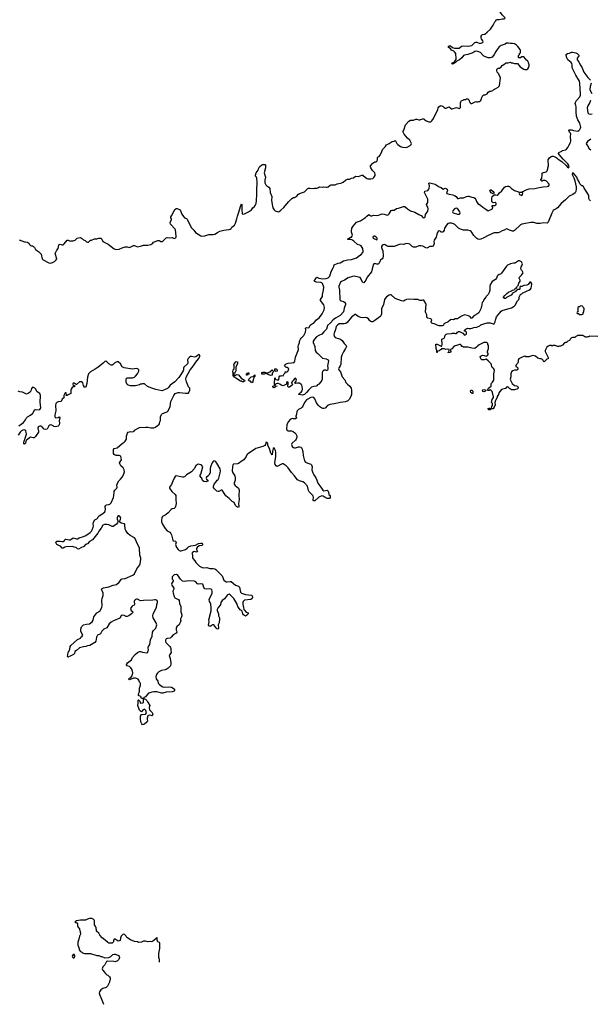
# Model space of a CAD drawing. Header units: inches. Extents: x 2347120 to 2490770, y 707513 to 877705.
# Tile 9 of 132: x 2400657 to 2411857, y 707513 to 726815. Entities that reach past the tile are written whole.
import ezdxf

# ---------------------------------------------------------------- set-up
doc = ezdxf.new("R2010")
doc.units = ezdxf.units.IN
doc.header["$MEASUREMENT"] = 0
for name, color, linetype in [('C4700', 7, 'Continuous'), ('C4701', 7, 'Continuous'), ('C4702', 7, 'Continuous'), ('C4711', 7, 'Continuous'), ('C4712', 7, 'Continuous')]:
    doc.layers.add(name, color=color, linetype=linetype)

msp = doc.modelspace()

# ---------------------------------------------------------------- linework, layer by layer
at = {"layer": 'C4700', "color": 5, "elevation": 120}
msp.add_lwpolyline([(2403399, 708339), (2403402, 708350), (2403399, 708390), (2403389, 708430), (2403389, 708509), (2403409, 708610), (2403407, 708707), (2403402, 708722), (2403370, 708738), (2403362, 708750), (2403355, 708770), (2403359, 708790), (2403355, 708815), (2403350, 708826), (2403342, 708810), (2403290, 708762), (2403250, 708738), (2403230, 708742), (2403170, 708738), (2403130, 708748), (2403090, 708748), (2403051, 708729), (2402992, 708728), (2402970, 708735), (2402910, 708742), (2402830, 708775), (2402763, 708823), (2402750, 708846), (2402726, 708870), (2402722, 708882), (2402690, 708886), (2402651, 708849), (2402634, 708810), (2402630, 708766), (2402590, 708748), (2402530, 708788), (2402513, 708787), (2402502, 708770), (2402500, 708740), (2402474, 708710), (2402450, 708709), (2402430, 708715), (2402410, 708715), (2402385, 708725), (2402333, 708773), (2402276, 708816), (2402230, 708866), (2402210, 708906), (2402166, 708950), (2402166, 708970), (2402158, 708990), (2402156, 709016), (2402147, 709033), (2402147, 709047), (2402128, 709070), (2402128, 709150), (2402110, 709178), (2402074, 709194), (2402030, 709193), (2401990, 709184), (2401950, 709165), (2401850, 709165), (2401774, 709150), (2401750, 709138), (2401742, 709130), (2401750, 709114), (2401770, 709114), (2401794, 709090), (2401792, 709050), (2401798, 709030), (2401832, 708990), (2401833, 708973), (2401842, 708950), (2401842, 708930), (2401851, 708911), (2401851, 708889), (2401830, 708846), (2401818, 708790), (2401798, 708730), (2401798, 708670), (2401822, 708610), (2401824, 708584), (2401854, 708550), (2401877, 708537), (2401890, 708522), (2401930, 708512), (2402050, 708512), (2402170, 708471), (2402211, 708471), (2402253, 708453), (2402272, 708452), (2402330, 708422), (2402406, 708430), (2402446, 708450), (2402486, 708490), (2402510, 708498), (2402530, 708498), (2402552, 708492), (2402594, 708470), (2402612, 708450), (2402618, 708430), (2402605, 708390), (2402577, 708363), (2402530, 708349), (2402506, 708354), (2402390, 708359), (2402370, 708355), (2402362, 708350), (2402330, 708286), (2402290, 708246), (2402274, 708210), (2402282, 708190), (2402297, 708177), (2402310, 708154), (2402340, 708120), (2402370, 708092), (2402390, 708082), (2402422, 708050), (2402432, 708030), (2402432, 707990), (2402422, 707970), (2402422, 707950), (2402382, 707870), (2402355, 707845), (2402290, 707822), (2402250, 707798), (2402224, 707756), (2402218, 707730), (2402231, 707690), (2402286, 707566), (2402304, 707513)], dxfattribs=at)
msp.add_lwpolyline([(2401730, 708488), (2401710, 708488), (2401692, 708470), (2401688, 708448), (2401706, 708426), (2401730, 708425), (2401742, 708450), (2401742, 708470)], close=True, dxfattribs=at)
at = {"layer": 'C4701', "color": 5}
for points, elevation in [([(2402194, 720000), (2402181, 719990), (2402139, 719961), (2402048, 719912), (2402010, 719870), (2401986, 719810), (2401976, 719684), (2401964, 719636), (2401950, 719602), (2401930, 719613), (2401910, 719641), (2401895, 719695), (2401870, 719716), (2401850, 719719), (2401830, 719716), (2401770, 719664), (2401764, 719664), (2401730, 719689), (2401710, 719689), (2401699, 719670), (2401707, 719647), (2401730, 719645), (2401740, 719640), (2401745, 719630), (2401730, 719619), (2401710, 719615), (2401690, 719604), (2401667, 719573), (2401661, 719550), (2401664, 719510), (2401659, 719490), (2401610, 719458), (2401589, 719449), (2401570, 719449), (2401575, 719465), (2401572, 719492), (2401570, 719498), (2401550, 719499), (2401524, 719450), (2401525, 719425), (2401531, 719410), (2401490, 719375), (2401471, 719329), (2401410, 719321), (2401389, 719311), (2401370, 719290), (2401363, 719250), (2401367, 719150), (2401350, 719070), (2401347, 719030), (2401370, 719011), (2401410, 719019), (2401430, 719031), (2401446, 719010), (2401435, 718950), (2401436, 718904), (2401431, 718870), (2401423, 718857), (2401410, 718846), (2401390, 718838), (2401353, 718833), (2401330, 718841), (2401315, 718855), (2401290, 718867), (2401270, 718871), (2401250, 718868), (2401228, 718852), (2401195, 718785), (2401170, 718779), (2401138, 718790), (2401090, 718839), (2401070, 718849), (2401050, 718849), (2401037, 718843), (2401023, 718830), (2401017, 718810), (2401025, 718750), (2401024, 718730), (2400970, 718643), (2400950, 718624), (2400939, 718621), (2400921, 718621), (2400870, 718633), (2400850, 718620), (2400813, 718587), (2400786, 718570), (2400770, 718513), (2400750, 718496), (2400741, 718501), (2400736, 718510), (2400736, 718530), (2400750, 718571), (2400759, 718581), (2400764, 718610), (2400787, 718670), (2400790, 718690), (2400788, 718728), (2400778, 718758), (2400768, 718768), (2400750, 718773), (2400718, 718770), (2400690, 718757), (2400664, 718730), (2400625, 718670)], 80), ([(2406927, 720000), (2406921, 719990), (2406917, 719970), (2406923, 719950), (2406953, 719910), (2406990, 719815), (2407037, 719757), (2407062, 719702), (2407089, 719669), (2407139, 719630), (2407161, 719590), (2407170, 719550), (2407173, 719470), (2407160, 719430), (2407123, 719370), (2407095, 719345), (2407050, 719325), (2406950, 719312), (2406834, 719286), (2406747, 719273), (2406700, 719250), (2406650, 719197), (2406630, 719190), (2406610, 719192), (2406570, 719212), (2406547, 719227), (2406516, 719256), (2406483, 719303), (2406450, 719381), (2406430, 719408), (2406410, 719415), (2406370, 719410), (2406310, 719377), (2406290, 719361), (2406250, 719312), (2406218, 719242), (2406202, 719218), (2406181, 719199), (2406130, 719176), (2406103, 719150), (2406095, 719130), (2406093, 719087), (2406084, 719056), (2406079, 719050), (2406078, 719030), (2406091, 719009), (2406090, 719006), (2406074, 718990), (2406030, 718990), (2406010, 718994), (2405990, 718991), (2405970, 718981), (2405930, 718930), (2405901, 718870), (2405895, 718795), (2405910, 718760), (2405930, 718753), (2405990, 718757), (2406024, 718744), (2406058, 718718), (2406076, 718696), (2406096, 718656), (2406096, 718630), (2406085, 718590), (2406072, 718570), (2405998, 718510), (2405992, 718490), (2405996, 718470), (2406006, 718450), (2406030, 718430), (2406050, 718424), (2406070, 718424), (2406130, 718443), (2406150, 718443), (2406176, 718436), (2406197, 718417), (2406213, 718350), (2406220, 718270), (2406248, 718168), (2406270, 718142), (2406310, 718119), (2406370, 718100), (2406382, 718090), (2406397, 718050), (2406393, 717990), (2406408, 717930), (2406429, 717890), (2406473, 717833), (2406491, 717791), (2406500, 717750), (2406509, 717730), (2406570, 717654), (2406610, 717592), (2406630, 717581), (2406690, 717589), (2406710, 717575), (2406718, 717550), (2406722, 717510), (2406750, 717490), (2406750, 717450), (2406735, 717430), (2406710, 717426), (2406690, 717428), (2406650, 717450), (2406616, 717476), (2406590, 717484), (2406530, 717455), (2406450, 717385), (2406430, 717384), (2406419, 717390), (2406416, 717410), (2406423, 717450), (2406417, 717477), (2406410, 717490), (2406342, 717562), (2406328, 717588), (2406308, 717668), (2406250, 717737), (2406217, 717757), (2406150, 717772), (2406110, 717798), (2406081, 717830), (2406050, 717876), (2405990, 717940), (2405930, 718033), (2405890, 718070), (2405830, 718110), (2405810, 718111), (2405795, 718105), (2405710, 718059), (2405690, 718069), (2405675, 718095), (2405665, 718130), (2405684, 718250), (2405686, 718330), (2405678, 718370), (2405650, 718419), (2405632, 718410), (2405617, 718350), (2405610, 718288), (2405603, 718303), (2405590, 718315), (2405562, 718410), (2405529, 718470), (2405525, 718510), (2405510, 718533), (2405490, 718529), (2405485, 718490), (2405472, 718468), (2405432, 718448), (2405290, 718407), (2405147, 718313), (2405125, 718295), (2405102, 718250), (2405055, 718185), (2405004, 718156), (2404970, 718125), (2404950, 718113), (2404930, 718109), (2404857, 718103), (2404840, 718090), (2404832, 718048), (2404831, 717970), (2404844, 717930), (2404878, 717870), (2404887, 717830), (2404884, 717790), (2404864, 717730), (2404866, 717710), (2404884, 717684), (2404951, 717631), (2404965, 717590), (2404959, 717490), (2404966, 717410), (2404953, 717330), (2404962, 717270), (2404950, 717255), (2404930, 717256), (2404910, 717270), (2404894, 717290), (2404870, 717350), (2404826, 717370), (2404771, 717431), (2404703, 717483), (2404630, 717589), (2404610, 717593), (2404568, 717568), (2404550, 717568), (2404530, 717574), (2404479, 717619), (2404464, 717644), (2404461, 717670), (2404472, 717708), (2404510, 717747), (2404534, 717786), (2404550, 717801), (2404566, 717830), (2404594, 717930), (2404600, 717970), (2404591, 718010), (2404530, 718120), (2404510, 718145), (2404490, 718160), (2404470, 718164), (2404451, 718150), (2404436, 718130), (2404404, 718050), (2404395, 718015), (2404398, 717930), (2404370, 717888), (2404351, 717869), (2404322, 717850), (2404318, 717830), (2404325, 717810), (2404351, 717791), (2404350, 717768), (2404310, 717755), (2404270, 717762), (2404243, 717783), (2404230, 717828), (2404195, 717870), (2404216, 717904), (2404249, 718050), (2404233, 718073), (2404210, 718089), (2404170, 718099), (2404150, 718094), (2404118, 718070), (2404081, 718010), (2404030, 717953), (2403931, 717890), (2403890, 717855), (2403870, 717849), (2403850, 717849), (2403730, 717870), (2403710, 717858), (2403690, 717829), (2403662, 717770), (2403638, 717702), (2403600, 717650), (2403599, 717630), (2403643, 717563), (2403710, 717510), (2403725, 717490), (2403720, 717410), (2403726, 717330), (2403718, 717270), (2403708, 717250), (2403690, 717235), (2403650, 717227), (2403630, 717216), (2403575, 717145), (2403530, 717118), (2403510, 717100), (2403461, 717079), (2403452, 717068), (2403445, 717050), (2403440, 717000), (2403444, 716970), (2403466, 716910), (2403510, 716839), (2403550, 716796), (2403606, 716766), (2403626, 716746), (2403638, 716718), (2403656, 716636), (2403666, 716606), (2403679, 716599), (2403713, 716593), (2403723, 716583), (2403727, 716570), (2403719, 716530), (2403720, 716510), (2403737, 716470), (2403770, 716428), (2403790, 716410), (2403810, 716404), (2403830, 716405), (2403910, 716430), (2403945, 716455), (2403970, 716479), (2404017, 716503), (2404107, 716513), (2404170, 716547), (2404210, 716553), (2404232, 716550), (2404254, 716530), (2404232, 716510), (2404181, 716499), (2404141, 716470), (2404131, 716450), (2404131, 716430), (2404145, 716390), (2404138, 716382), (2404130, 716379), (2404090, 716389), (2404070, 716386), (2404047, 716370), (2404039, 716350), (2404050, 716322), (2404048, 716272), (2404055, 716255), (2404098, 716210), (2404116, 716176), (2404190, 716105), (2404210, 716090), (2404238, 716078), (2404270, 716072), (2404330, 716074), (2404390, 716057), (2404455, 716055), (2404490, 716049), (2404510, 716035), (2404632, 715912), (2404665, 715830), (2404688, 715808), (2404710, 715798), (2404730, 715796), (2404790, 715805), (2404810, 715800), (2404893, 715733), (2404953, 715710), (2404970, 715690), (2404994, 715594), (2405013, 715573), (2405090, 715545), (2405210, 715535), (2405223, 715523), (2405228, 715490), (2405222, 715470), (2405194, 715450), (2405070, 715436), (2405054, 715426), (2405042, 715410), (2405037, 715390), (2405036, 715350), (2405053, 715290), (2405054, 715250), (2405103, 715203), (2405142, 715190), (2405139, 715170), (2405110, 715134), (2405090, 715124), (2405048, 715150), (2405035, 715170), (2405022, 715222), (2405013, 715233), (2404985, 715245), (2404950, 715290), (2404937, 715310), (2404920, 715370), (2404860, 715470), (2404790, 715543), (2404770, 715554), (2404737, 715543), (2404679, 715461), (2404633, 715427), (2404618, 715410), (2404607, 715390), (2404597, 715343), (2404556, 715290), (2404536, 715250), (2404533, 715230), (2404559, 715170), (2404558, 715130), (2404578, 715090), (2404582, 715070), (2404573, 714990), (2404556, 714950), (2404562, 714890), (2404550, 714869), (2404530, 714873), (2404470, 714953), (2404445, 714955), (2404430, 714949), (2404410, 714929), (2404390, 714924), (2404370, 714929), (2404365, 714945), (2404375, 715010), (2404372, 715052), (2404415, 715225), (2404419, 715279), (2404406, 715366), (2404398, 715390), (2404381, 715410), (2404378, 715450), (2404434, 715570), (2404437, 715610), (2404430, 715637), (2404417, 715650), (2404390, 715660), (2404330, 715653), (2404290, 715657), (2404270, 715682), (2404259, 715730), (2404249, 715749), (2404214, 715754), (2404170, 715748), (2404150, 715758), (2404113, 715793), (2404086, 715806), (2403970, 715815), (2403890, 715800), (2403850, 715810), (2403815, 715850), (2403790, 715889), (2403752, 715932), (2403738, 715938), (2403730, 715941), (2403690, 715932), (2403670, 715916), (2403653, 715890), (2403649, 715870), (2403653, 715850), (2403667, 715830), (2403673, 715810), (2403641, 715770), (2403637, 715750), (2403645, 715730), (2403686, 715670), (2403685, 715650), (2403665, 715610), (2403667, 715570), (2403688, 715510), (2403704, 715484), (2403730, 715466), (2403772, 715452), (2403786, 715430), (2403797, 715370), (2403823, 715310), (2403818, 715210), (2403842, 715150), (2403840, 715130), (2403834, 715106), (2403815, 715070), (2403813, 715050), (2403818, 715030), (2403813, 715010), (2403791, 714970), (2403787, 714950), (2403750, 714924), (2403735, 714905), (2403730, 714890), (2403730, 714850), (2403733, 714833), (2403745, 714810), (2403731, 714790), (2403670, 714754), (2403630, 714710), (2403610, 714694), (2403550, 714687), (2403530, 714678), (2403518, 714650), (2403517, 714630), (2403524, 714604), (2403602, 714530), (2403618, 714510), (2403625, 714490), (2403623, 714450), (2403633, 714410), (2403594, 714350), (2403610, 714290), (2403624, 714210), (2403625, 714185), (2403615, 714150), (2403570, 714106), (2403530, 714078), (2403510, 714070), (2403443, 714057), (2403390, 714030), (2403359, 714001), (2403343, 713977), (2403328, 713930), (2403336, 713896), (2403369, 713850), (2403377, 713810), (2403393, 713790), (2403437, 713757), (2403470, 713737), (2403493, 713733), (2403578, 713738), (2403638, 713730), (2403690, 713699), (2403696, 713690), (2403697, 713663), (2403691, 713649), (2403650, 713639), (2403530, 713635), (2403470, 713614), (2403450, 713612), (2403350, 713638), (2403290, 713638), (2403248, 713632), (2403210, 713622), (2403186, 713610), (2403130, 713541), (2403094, 713530), (2403094, 713510), (2403102, 713502), (2403130, 713498), (2403151, 713470), (2403163, 713443), (2403191, 713410), (2403202, 713390), (2403211, 713370), (2403198, 713330), (2403204, 713284), (2403255, 713235), (2403272, 713190), (2403251, 713169), (2403235, 713175), (2403201, 713179), (2403184, 713176), (2403172, 713168), (2403157, 713123), (2403157, 713097), (2403165, 713070), (2403162, 713050), (2403110, 713008), (2403090, 712998), (2403070, 712995), (2403055, 713010), (2403033, 713050), (2403027, 713113), (2403030, 713162), (2403050, 713194), (2403130, 713202), (2403135, 713205), (2403148, 713230), (2403133, 713273), (2403110, 713298), (2403065, 713275), (2403050, 713246), (2403030, 713258), (2403010, 713278), (2402975, 713370), (2402985, 713415), (2402984, 713476), (2402990, 713482), (2403016, 713456), (2403024, 713424), (2403030, 713414), (2403076, 713424), (2403088, 713432), (2403086, 713506), (2403048, 713508), (2403038, 713550), (2403000, 713560), (2402989, 713569), (2402989, 713589), (2403006, 713654), (2403010, 713711), (2403028, 713770), (2403026, 713806), (2403008, 713830), (2402994, 713870), (2402984, 713884), (2402970, 713894), (2402930, 713907), (2402890, 713904), (2402810, 713874), (2402798, 713878), (2402794, 713890), (2402814, 713910), (2402839, 713921), (2402866, 713950), (2402877, 714010), (2402862, 714070), (2402840, 714110), (2402810, 714135), (2402770, 714150), (2402753, 714170), (2402759, 714190), (2402773, 714210), (2402850, 714267), (2402875, 714310), (2402923, 714370), (2402973, 714410), (2403010, 714429), (2403030, 714430), (2403070, 714418), (2403150, 714406), (2403170, 714418), (2403176, 714430), (2403186, 714454), (2403180, 714510), (2403186, 714530), (2403212, 714568), (2403225, 714655), (2403260, 714730), (2403265, 714810), (2403281, 714839), (2403330, 714884), (2403351, 714950), (2403339, 714990), (2403279, 715090), (2403271, 715130), (2403280, 715170), (2403340, 715290), (2403347, 715350), (2403362, 715390), (2403363, 715410), (2403354, 715430), (2403330, 715443), (2403310, 715445), (2403270, 715436), (2403090, 715432), (2403030, 715425), (2402970, 715453), (2402950, 715453), (2402930, 715447), (2402913, 715430), (2402902, 715410), (2402911, 715349), (2402903, 715337), (2402870, 715322), (2402856, 715310), (2402835, 715270), (2402837, 715250), (2402842, 715242), (2402876, 715210), (2402871, 715190), (2402850, 715165), (2402801, 715130), (2402770, 715117), (2402750, 715115), (2402710, 715137), (2402670, 715140), (2402650, 715129), (2402620, 715080), (2402499, 715030), (2402456, 715004), (2402415, 714970), (2402366, 714894), (2402310, 714868), (2402270, 714830), (2402241, 714779), (2402230, 714770), (2402188, 714750), (2402168, 714710), (2402152, 714630), (2402130, 714604), (2402036, 714550), (2401990, 714542), (2401958, 714530), (2401910, 714522), (2401830, 714501), (2401770, 714447), (2401741, 714430), (2401731, 714390), (2401711, 714370), (2401650, 714336), (2401615, 714325), (2401610, 714318), (2401600, 714320), (2401598, 714330), (2401609, 714411), (2401639, 714470), (2401649, 714530), (2401659, 714550), (2401790, 714663), (2401849, 714690), (2401859, 714710), (2401882, 714730), (2401895, 714750), (2401870, 714795), (2401858, 714830), (2401857, 714870), (2401874, 714910), (2401910, 714950), (2401972, 714968), (2402030, 714975), (2402079, 715010), (2402097, 715043), (2402115, 715110), (2402130, 715135), (2402170, 715188), (2402230, 715223), (2402267, 715293), (2402276, 715330), (2402270, 715431), (2402278, 715470), (2402298, 715530), (2402299, 715550), (2402295, 715575), (2402266, 715650), (2402276, 715664), (2402303, 715677), (2402410, 715694), (2402490, 715730), (2402556, 715744), (2402610, 715790), (2402653, 715847), (2402670, 715856), (2402730, 715859), (2402877, 715923), (2402912, 715950), (2402960, 716050), (2403016, 716130), (2403025, 716150), (2403037, 716237), (2403036, 716256), (2403017, 716317), (2403010, 716453), (2402998, 716490), (2402957, 716557), (2402933, 716630), (2402910, 716657), (2402823, 716703), (2402782, 716742), (2402741, 716801), (2402727, 716830), (2402724, 716910), (2402715, 716935), (2402650, 716943), (2402619, 716970), (2402638, 717022), (2402640, 717050), (2402630, 717072), (2402610, 717090), (2402590, 717087), (2402576, 717070), (2402570, 717054), (2402570, 717025), (2402583, 716990), (2402585, 716970), (2402577, 716950), (2402555, 716925), (2402490, 716882), (2402470, 716883), (2402410, 716911), (2402370, 716921), (2402321, 716919), (2402291, 716909), (2402258, 716850), (2402212, 716790), (2402190, 716748), (2402084, 716616), (2402030, 716584), (2401990, 716541), (2401950, 716526), (2401914, 716486), (2401857, 716463), (2401810, 716437), (2401790, 716444), (2401767, 716467), (2401730, 716472), (2401686, 716486), (2401570, 716482), (2401544, 716476), (2401510, 716455), (2401490, 716455), (2401457, 716497), (2401410, 716515), (2401390, 716529), (2401375, 716550), (2401369, 716570), (2401390, 716594), (2401454, 716590), (2401490, 716583), (2401510, 716586), (2401536, 716604), (2401550, 716630), (2401566, 716634), (2401630, 716620), (2401650, 716620), (2401683, 716637), (2401710, 716661), (2401750, 716642), (2401770, 716638), (2401790, 716640), (2401823, 716657), (2401910, 716681), (2401958, 716702), (2402038, 716762), (2402064, 716790), (2402083, 716817), (2402103, 716870), (2402107, 716890), (2402102, 716930), (2402106, 716966), (2402130, 717013), (2402170, 717031), (2402190, 717048), (2402201, 717070), (2402217, 717090), (2402288, 717132), (2402326, 717170), (2402337, 717190), (2402342, 717210), (2402337, 717270), (2402346, 717294), (2402358, 717302), (2402410, 717309), (2402424, 717316), (2402453, 717347), (2402501, 717450), (2402508, 717488), (2402510, 717550), (2402515, 717570), (2402527, 717593), (2402562, 717630), (2402570, 717650), (2402565, 717690), (2402575, 717730), (2402603, 717777), (2402638, 717810), (2402670, 717850), (2402693, 717890), (2402708, 717930), (2402712, 717952), (2402710, 717994), (2402687, 718030), (2402643, 718070), (2402621, 718110), (2402619, 718130), (2402653, 718190), (2402650, 718226), (2402641, 718250), (2402630, 718264), (2402610, 718275), (2402550, 718273), (2402530, 718277), (2402510, 718293), (2402501, 718310), (2402496, 718390), (2402514, 718406), (2402570, 718425), (2402670, 718510), (2402707, 718530), (2402731, 718550), (2402751, 718589), (2402752, 718648), (2402758, 718670), (2402772, 718708), (2402790, 718730), (2402830, 718742), (2402850, 718738), (2402890, 718741), (2402902, 718750), (2402913, 718767), (2403010, 718819), (2403134, 718826), (2403170, 718824), (2403230, 718812), (2403290, 718815), (2403326, 718830), (2403361, 718859), (2403390, 718876), (2403399, 718890), (2403407, 718933), (2403420, 718960), (2403423, 719030), (2403442, 719078), (2403462, 719098), (2403549, 719131), (2403575, 719150), (2403609, 719230), (2403623, 719330), (2403681, 719450), (2403710, 719486), (2403770, 719505), (2403792, 719508), (2403910, 719491), (2403970, 719494), (2403998, 719550), (2403998, 719590), (2403970, 719618), (2403933, 719713), (2403921, 719770), (2403925, 719810), (2404006, 719954), (2404042, 720000)], 80), ([(2403879, 720000), (2403873, 719990), (2403870, 719950), (2403863, 719930), (2403823, 719857), (2403781, 719799), (2403705, 719715), (2403612, 719650), (2403577, 719603), (2403556, 719584), (2403470, 719544), (2403450, 719541), (2403330, 719564), (2403250, 719590), (2403167, 719627), (2403110, 719674), (2403070, 719675), (2403050, 719669), (2403032, 719668), (2403010, 719658), (2402930, 719639), (2402830, 719639), (2402786, 719650), (2402770, 719666), (2402748, 719710), (2402748, 719772), (2402770, 719792), (2402870, 719792), (2402908, 719810), (2402930, 719826), (2402969, 719870), (2402996, 719924), (2402994, 719950), (2402985, 719965), (2402972, 719972), (2402950, 719977), (2402870, 719961), (2402710, 719989), (2402692, 720000)], 80), ([(2404902, 720000), (2404902, 719930), (2404890, 719906), (2404873, 719887), (2404858, 719882), (2404854, 719870), (2404858, 719858), (2404873, 719853), (2404878, 719838), (2404890, 719834), (2404908, 719852), (2404923, 719857), (2404951, 719851), (2405005, 719785), (2405071, 719751), (2405074, 719730), (2405070, 719726), (2405050, 719718), (2405030, 719718), (2405010, 719728), (2404990, 719729), (2404898, 719790), (2404884, 719804), (2404869, 719810), (2404867, 719827), (2404848, 719830), (2404848, 719890), (2404838, 719910), (2404849, 719951), (2404868, 719970), (2404868, 720000)], 60), ([(2406703, 720000), (2406707, 719973), (2406703, 719957), (2406691, 719929), (2406664, 719944), (2406630, 719946), (2406602, 719918), (2406595, 719890), (2406592, 719770), (2406588, 719750), (2406570, 719717), (2406530, 719668), (2406505, 719655), (2406490, 719638), (2406474, 719630), (2406430, 719625), (2406386, 719610), (2406325, 719555), (2406290, 719505), (2406250, 719470), (2406210, 719455), (2406138, 719470), (2406142, 719490), (2406184, 719516), (2406200, 719540), (2406208, 719570), (2406203, 719623), (2406195, 719650), (2406184, 719664), (2406150, 719687), (2406110, 719687), (2406070, 719682), (2406058, 719690), (2406082, 719730), (2406088, 719750), (2406086, 719770), (2406070, 719786), (2406042, 719770), (2406030, 719746), (2406010, 719726), (2406002, 719710), (2405994, 719690), (2406012, 719672), (2406005, 719650), (2405981, 719630), (2405950, 719614), (2405929, 719609), (2405918, 719630), (2405918, 719650), (2405926, 719670), (2405926, 719710), (2405910, 719718), (2405894, 719710), (2405892, 719668), (2405830, 719638), (2405789, 719649), (2405766, 719670), (2405730, 719682), (2405710, 719682), (2405685, 719675), (2405674, 719650), (2405678, 719638), (2405710, 719634), (2405714, 719630), (2405674, 719626), (2405672, 719610), (2405650, 719598), (2405628, 719610), (2405629, 719631), (2405658, 719642), (2405666, 719650), (2405658, 719670), (2405658, 719690), (2405668, 719792), (2405672, 719790), (2405674, 719770), (2405684, 719764), (2405710, 719752), (2405742, 719758), (2405748, 719812), (2405766, 719834), (2405790, 719834), (2405810, 719842), (2405830, 719834), (2405848, 719872), (2405866, 719890), (2405868, 719912), (2405910, 719914), (2405930, 719934), (2405942, 719970), (2405910, 719994), (2405894, 720000)], 60), ([(2410000, 719360), (2409995, 719350), (2409982, 719310), (2409990, 719266), (2409970, 719218), (2409950, 719188), (2409910, 719186), (2409894, 719170), (2409870, 719164), (2409858, 719170), (2409855, 719190), (2409870, 719201), (2409882, 719202), (2409910, 719194), (2409918, 719202), (2409922, 719230), (2409935, 719250), (2409938, 719290), (2409918, 719310), (2409929, 719370), (2409954, 719406), (2409955, 719425), (2409939, 719510), (2409930, 719528), (2409910, 719548), (2409890, 719558), (2409870, 719548), (2409848, 719548), (2409847, 719567), (2409862, 719590), (2409908, 719630), (2409909, 719670), (2409915, 719690), (2409935, 719710), (2409962, 719750), (2409964, 719870), (2409977, 719937), (2409964, 719970), (2409933, 720000)], 80), ([(2400644, 718856), (2400730, 718916), (2400774, 718970), (2400794, 719007), (2400812, 719030), (2400870, 719064), (2400910, 719095), (2400924, 719110), (2400950, 719165), (2400970, 719172), (2401030, 719164), (2401050, 719173), (2401064, 719190), (2401070, 719210), (2401061, 719310), (2401069, 719449), (2401062, 719470), (2401050, 719486), (2401003, 719523), (2400970, 719577), (2400957, 719590), (2400930, 719607), (2400911, 719609), (2400890, 719582), (2400882, 719550), (2400864, 719516), (2400830, 719492), (2400790, 719476), (2400710, 719511), (2400660, 719520), (2400630, 719532)], 80)]:
    msp.add_lwpolyline(points, dxfattribs=dict(at, elevation=elevation))
for points, elevation in [([(2405690, 719918), (2405666, 719930), (2405666, 719970), (2405670, 719974), (2405690, 719974), (2405710, 719954), (2405710, 719926)], 60), ([(2405110, 719846), (2405106, 719850), (2405106, 719870), (2405122, 719878), (2405130, 719894), (2405150, 719894), (2405154, 719890), (2405152, 719868), (2405138, 719862), (2405130, 719848)], 60), ([(2405210, 719706), (2405190, 719728), (2405166, 719730), (2405148, 719750), (2405158, 719770), (2405204, 719816), (2405239, 719821), (2405270, 719851), (2405274, 719830), (2405270, 719818), (2405264, 719816), (2405256, 719804), (2405245, 719775), (2405234, 719730), (2405234, 719710), (2405230, 719706)], 60), ([(2405590, 719842), (2405569, 719849), (2405546, 719850), (2405506, 719870), (2405502, 719882), (2405490, 719886), (2405482, 719878), (2405453, 719867), (2405410, 719867), (2405407, 719890), (2405410, 719901), (2405430, 719906), (2405470, 719905), (2405492, 719892), (2405530, 719891), (2405568, 719912), (2405611, 719951), (2405633, 719933), (2405642, 719910), (2405612, 719888), (2405610, 719846)], 60), ([(2409530, 719486), (2409522, 719502), (2409510, 719509), (2409504, 719530), (2409510, 719552), (2409530, 719554), (2409550, 719534), (2409550, 719486)], 80), ([(2409770, 719518), (2409750, 719528), (2409738, 719550), (2409750, 719562), (2409770, 719565), (2409814, 719550), (2409790, 719526)], 80)]:
    msp.add_lwpolyline(points, close=True, dxfattribs=dict(at, elevation=elevation))
at = {"layer": 'C4702', "color": 5}
for points, elevation in [([(2410000, 726189), (2409973, 726130), (2409957, 726110), (2409930, 726083), (2409890, 726067), (2409850, 726069), (2409770, 726099), (2409752, 726112), (2409705, 726170), (2409652, 726192), (2409610, 726200), (2409588, 726192), (2409550, 726165), (2409450, 726130), (2409390, 726120), (2409370, 726113), (2409333, 726067), (2409290, 726030), (2409238, 726002), (2409210, 725974), (2409181, 725959), (2409174, 725950), (2409150, 725944), (2409139, 725950), (2409149, 725970), (2409177, 725983), (2409200, 726000), (2409224, 726036), (2409226, 726066), (2409219, 726130), (2409215, 726150), (2409190, 726184), (2409176, 726196), (2409130, 726216), (2409117, 726237), (2409081, 726270), (2409070, 726290), (2409090, 726305), (2409110, 726300), (2409151, 726271), (2409190, 726254), (2409285, 726255), (2409330, 726296), (2409370, 726306), (2409450, 726295), (2409530, 726308), (2409590, 726371), (2409610, 726377), (2409630, 726376), (2409690, 726351), (2409710, 726353), (2409749, 726370), (2409755, 726390), (2409750, 726402), (2409721, 726441), (2409716, 726456), (2409715, 726490), (2409726, 726514), (2409737, 726523), (2409790, 726531), (2409830, 726571), (2409901, 726630), (2409952, 726708), (2409986, 726774), (2410000, 726796)], 80), ([(2400650, 722498), (2400750, 722462), (2400770, 722462), (2400810, 722451), (2400842, 722430), (2400851, 722411), (2400871, 722391), (2400890, 722382), (2400910, 722382), (2400930, 722372), (2400951, 722351), (2400971, 722311), (2401030, 722272), (2401080, 722220), (2401098, 722130), (2401118, 722110), (2401228, 722048), (2401270, 722039), (2401318, 722062), (2401342, 722078), (2401372, 722108), (2401385, 722130), (2401383, 722150), (2401359, 722210), (2401356, 722230), (2401390, 722298), (2401413, 722330), (2401427, 722393), (2401434, 722406), (2401450, 722415), (2401490, 722401), (2401510, 722401), (2401530, 722418), (2401590, 722491), (2401610, 722496), (2401650, 722471), (2401670, 722478), (2401710, 722478), (2401746, 722494), (2401786, 722534), (2401810, 722541), (2401850, 722545), (2401890, 722518), (2401910, 722498), (2401945, 722485), (2401970, 722462), (2401990, 722454), (2402010, 722454), (2402046, 722490), (2402070, 722492), (2402123, 722517), (2402170, 722521), (2402210, 722531), (2402251, 722531), (2402271, 722511), (2402292, 722470), (2402394, 722414), (2402450, 722366), (2402510, 722325), (2402550, 722311), (2402610, 722318), (2402670, 722346), (2402730, 722361), (2402770, 722361), (2402810, 722351), (2402890, 722391), (2402911, 722391), (2402970, 722365), (2403030, 722376), (2403090, 722398), (2403170, 722398), (2403230, 722406), (2403270, 722432), (2403286, 722454), (2403370, 722484), (2403394, 722486), (2403410, 722482), (2403430, 722468), (2403462, 722470), (2403510, 722521), (2403530, 722536), (2403550, 722543), (2403590, 722536), (2403650, 722544), (2403690, 722526), (2403710, 722530), (2403728, 722550), (2403732, 722570), (2403714, 722694), (2403707, 722710), (2403620, 722810), (2403614, 722830), (2403614, 722846), (2403639, 722890), (2403637, 722910), (2403627, 722930), (2403627, 722950), (2403635, 722970), (2403690, 723070), (2403710, 723096), (2403730, 723111), (2403750, 723111), (2403806, 723086), (2403840, 723000), (2403870, 722956), (2403890, 722931), (2403930, 722921), (2403945, 722905), (2404024, 722744), (2404076, 722690), (2404110, 722643), (2404210, 722579), (2404230, 722574), (2404290, 722581), (2404370, 722604), (2404458, 722602), (2404490, 722611), (2404537, 722643), (2404589, 722671), (2404666, 722690), (2404710, 722697), (2404770, 722699), (2404790, 722706), (2404810, 722725), (2404824, 722750), (2404872, 722788), (2404896, 722824), (2404922, 722910), (2404934, 722966), (2404961, 723039), (2404990, 723152), (2405010, 723205), (2405017, 723190), (2405017, 723090), (2405023, 723023), (2405030, 723002), (2405070, 723011), (2405150, 723047), (2405206, 723090), (2405236, 723124), (2405269, 723151), (2405282, 723170), (2405296, 723210), (2405308, 723270), (2405315, 723390), (2405309, 723469), (2405319, 723630), (2405310, 723710), (2405306, 723726), (2405287, 723747), (2405287, 723770), (2405297, 723810), (2405335, 723865), (2405346, 723894), (2405367, 723930), (2405410, 723968), (2405430, 723975), (2405470, 723974), (2405482, 723970), (2405485, 723965), (2405483, 723910), (2405458, 723810), (2405477, 723750), (2405479, 723730), (2405468, 723670), (2405470, 723614), (2405490, 723579), (2405510, 723559), (2405550, 723531), (2405566, 723506), (2405575, 723430), (2405605, 723350), (2405600, 723270), (2405617, 723157), (2405625, 723130), (2405650, 723091), (2405670, 723071), (2405690, 723061), (2405730, 723051), (2405750, 723058), (2405782, 723078), (2405845, 723135), (2405934, 723246), (2406002, 723310), (2406030, 723327), (2406050, 723331), (2406089, 723350), (2406130, 723396), (2406149, 723411), (2406210, 723426), (2406250, 723442), (2406310, 723507), (2406326, 723514), (2406355, 723515), (2406430, 723506), (2406451, 723511), (2406490, 723511), (2406510, 723516), (2406530, 723531), (2406550, 723536), (2406605, 723535), (2406630, 723541), (2406670, 723531), (2406690, 723531), (2406710, 723538), (2406749, 723571), (2406770, 723581), (2406850, 723578), (2406890, 723596), (2406952, 723608), (2406981, 723619), (2407007, 723633), (2407050, 723671), (2407090, 723692), (2407130, 723692), (2407169, 723711), (2407210, 723718), (2407250, 723745), (2407310, 723743), (2407370, 723767), (2407390, 723766), (2407400, 723760), (2407470, 723701), (2407490, 723696), (2407550, 723696), (2407590, 723705), (2407610, 723722), (2407637, 723763), (2407637, 723790), (2407629, 723810), (2407580, 723860), (2407549, 723910), (2407541, 723930), (2407545, 723950), (2407590, 724001), (2407630, 724031), (2407650, 724031), (2407670, 724042), (2407679, 724070), (2407679, 724110), (2407689, 724130), (2407710, 724136), (2407729, 724151), (2407759, 724210), (2407779, 724270), (2407834, 724326), (2407857, 724363), (2407882, 724378), (2407912, 724388), (2407970, 724427), (2408010, 724431), (2408022, 724438), (2408030, 724454), (2408038, 724430), (2408061, 724390), (2408081, 724370), (2408130, 724331), (2408170, 724315), (2408250, 724311), (2408265, 724315), (2408322, 724350), (2408342, 724370), (2408349, 724390), (2408330, 724429), (2408312, 724452), (2408269, 724490), (2408201, 724570), (2408181, 724610), (2408184, 724630), (2408195, 724650), (2408229, 724751), (2408293, 724827), (2408330, 724843), (2408390, 724847), (2408430, 724865), (2408450, 724865), (2408490, 724851), (2408510, 724851), (2408570, 724874), (2408590, 724874), (2408611, 724850), (2408638, 724830), (2408690, 724814), (2408730, 724811), (2408749, 724830), (2408780, 724880), (2408835, 725005), (2408862, 725050), (2408868, 725090), (2408882, 725110), (2408910, 725126), (2408932, 725130), (2408970, 725111), (2408991, 725091), (2409010, 725083), (2409030, 725081), (2409070, 725103), (2409090, 725106), (2409130, 725071), (2409148, 725068), (2409230, 725091), (2409290, 725074), (2409307, 725093), (2409307, 725187), (2409320, 725220), (2409330, 725232), (2409362, 725238), (2409370, 725252), (2409410, 725252), (2409430, 725262), (2409450, 725265), (2409470, 725245), (2409491, 725191), (2409512, 725172), (2409530, 725171), (2409610, 725211), (2409630, 725202), (2409650, 725202), (2409670, 725214), (2409690, 725214), (2409710, 725234), (2409728, 725290), (2409749, 725331), (2409770, 725342), (2409796, 725344), (2409830, 725362), (2409850, 725392), (2409888, 725412), (2409907, 725413), (2409946, 725430), (2409966, 725450), (2410000, 725467)], 80), ([(2405894, 720000), (2405884, 720004), (2405860, 720020), (2405854, 720030), (2405869, 720050), (2405890, 720070), (2405930, 720085), (2405994, 720086), (2406028, 720092), (2406042, 720098), (2406060, 720120), (2406070, 720198), (2406123, 720330), (2406127, 720350), (2406122, 720410), (2406127, 720433), (2406152, 720490), (2406152, 720510), (2406166, 720550), (2406180, 720570), (2406234, 720626), (2406265, 720690), (2406275, 720730), (2406270, 720770), (2406290, 720784), (2406330, 720777), (2406337, 720783), (2406347, 720793), (2406362, 720830), (2406439, 720881), (2406481, 720930), (2406540, 720980), (2406593, 721050), (2406633, 721130), (2406637, 721170), (2406624, 721223), (2406560, 721310), (2406560, 721330), (2406600, 721390), (2406600, 721430), (2406620, 721510), (2406624, 721570), (2406601, 721641), (2406590, 721656), (2406570, 721665), (2406486, 721670), (2406443, 721683), (2406439, 721690), (2406470, 721743), (2406490, 721767), (2406530, 721750), (2406610, 721738), (2406670, 721740), (2406710, 721756), (2406744, 721790), (2406770, 721879), (2406812, 721950), (2406823, 721977), (2406829, 722010), (2406841, 722019), (2406910, 722045), (2406950, 722050), (2407010, 722087), (2407092, 722108), (2407170, 722115), (2407270, 722147), (2407327, 722193), (2407361, 722210), (2407390, 722250), (2407396, 722270), (2407390, 722330), (2407382, 722350), (2407359, 722379), (2407335, 722395), (2407290, 722410), (2407214, 722474), (2407178, 722498), (2407150, 722505), (2407103, 722503), (2407089, 722510), (2407150, 722553), (2407170, 722554), (2407184, 722570), (2407188, 722590), (2407169, 722649), (2407167, 722670), (2407179, 722730), (2407201, 722770), (2407233, 722810), (2407270, 722847), (2407346, 722874), (2407384, 722896), (2407443, 722937), (2407470, 722966), (2407510, 722994), (2407551, 722971), (2407570, 722971), (2407610, 722980), (2407670, 722976), (2407698, 722982), (2407770, 723010), (2407810, 723003), (2407870, 722984), (2407890, 722991), (2407910, 723011), (2407947, 723073), (2407970, 723080), (2408010, 723084), (2408050, 723113), (2408090, 723120), (2408190, 723156), (2408215, 723155), (2408267, 723107), (2408326, 723066), (2408410, 723043), (2408490, 722997), (2408539, 722979), (2408570, 722939), (2408590, 722932), (2408610, 722939), (2408618, 722950), (2408625, 722995), (2408670, 723059), (2408677, 723110), (2408670, 723139), (2408647, 723170), (2408639, 723190), (2408667, 723230), (2408671, 723250), (2408670, 723295), (2408600, 723430), (2408608, 723452), (2408665, 723470), (2408690, 723495), (2408696, 723510), (2408699, 723550), (2408690, 723610), (2408710, 723618), (2408810, 723589), (2408890, 723540), (2408927, 723527), (2408970, 723492), (2409010, 723511), (2409030, 723505), (2409045, 723490), (2409054, 723470), (2409050, 723450), (2409035, 723430), (2409038, 723410), (2409090, 723393), (2409160, 723380), (2409190, 723367), (2409226, 723346), (2409253, 723313), (2409270, 723308), (2409310, 723322), (2409370, 723324), (2409428, 723352), (2409450, 723358), (2409470, 723358), (2409530, 723337), (2409570, 723330), (2409590, 723316), (2409610, 723291), (2409622, 723250), (2409650, 723214), (2409701, 723181), (2409750, 723137), (2409804, 723104), (2409830, 723079), (2409850, 723071), (2409935, 723110), (2409938, 723122), (2409946, 723130), (2409942, 723142), (2409928, 723148), (2409930, 723174), (2409990, 723174), (2410000, 723185)], 60), ([(2410000, 723226), (2409998, 723230), (2409990, 723234), (2409950, 723226), (2409930, 723238), (2409922, 723250), (2409921, 723310), (2409932, 723348), (2409970, 723385), (2410000, 723379)], 60), ([(2410000, 722635), (2409970, 722635), (2409950, 722630), (2409898, 722602), (2409850, 722584), (2409770, 722537), (2409707, 722510), (2409675, 722505), (2409650, 722510), (2409630, 722523), (2409570, 722586), (2409540, 722640), (2409520, 722660), (2409496, 722676), (2409450, 722686), (2409370, 722689), (2409310, 722706), (2409270, 722728), (2409198, 722798), (2409175, 722815), (2409130, 722828), (2409091, 722829), (2409061, 722819), (2409033, 722790), (2408997, 722730), (2408990, 722689), (2408970, 722656), (2408949, 722649), (2408930, 722653), (2408909, 722670), (2408890, 722676), (2408868, 722670), (2408842, 722610), (2408833, 722550), (2408791, 722490), (2408784, 722470), (2408791, 722430), (2408786, 722410), (2408770, 722378), (2408754, 722366), (2408710, 722369), (2408650, 722337), (2408630, 722343), (2408570, 722373), (2408530, 722385), (2408490, 722381), (2408430, 722358), (2408390, 722357), (2408361, 722370), (2408312, 722412), (2408290, 722423), (2408250, 722428), (2408190, 722410), (2408130, 722414), (2408070, 722396), (2408030, 722375), (2408010, 722370), (2407890, 722372), (2407870, 722378), (2407830, 722402), (2407810, 722406), (2407790, 722401), (2407771, 722390), (2407759, 722370), (2407759, 722350), (2407763, 722330), (2407786, 722286), (2407793, 722190), (2407792, 722170), (2407785, 722150), (2407773, 722130), (2407742, 722098), (2407725, 722075), (2407710, 722040), (2407695, 722025), (2407670, 722021), (2407630, 722035), (2407606, 722030), (2407596, 722010), (2407590, 721974), (2407573, 721930), (2407562, 721870), (2407477, 721770), (2407451, 721710), (2407410, 721657), (2407390, 721661), (2407383, 721670), (2407358, 721730), (2407338, 721758), (2407310, 721770), (2407225, 721785), (2407190, 721783), (2407104, 721756), (2407030, 721708), (2406974, 721686), (2406951, 721670), (2406920, 721590), (2406920, 721570), (2406937, 721510), (2406943, 721330), (2406950, 721317), (2406970, 721303), (2407010, 721291), (2407030, 721277), (2407053, 721250), (2407053, 721230), (2407023, 721157), (2407010, 721090), (2406950, 721019), (2406855, 720965), (2406811, 720929), (2406760, 720870), (2406701, 720819), (2406677, 720750), (2406624, 720696), (2406591, 720649), (2406530, 720624), (2406484, 720596), (2406445, 720555), (2406418, 720510), (2406417, 720490), (2406450, 720411), (2406459, 720330), (2406477, 720297), (2406510, 720270), (2406579, 720199), (2406602, 720182), (2406675, 720170), (2406713, 720150), (2406719, 720130), (2406699, 720030), (2406703, 720000)], 60), ([(2410000, 721728), (2409997, 721723), (2409930, 721681), (2409899, 721630), (2409885, 721590), (2409886, 721510), (2409875, 721465), (2409852, 721430), (2409811, 721389), (2409806, 721374), (2409762, 721318), (2409751, 721289), (2409732, 721270), (2409731, 721230), (2409722, 721190), (2409712, 721170), (2409711, 721150), (2409670, 721068), (2409610, 721028), (2409572, 721008), (2409530, 720966), (2409510, 720966), (2409506, 720970), (2409506, 720990), (2409466, 721010), (2409390, 721028), (2409330, 721005), (2409270, 720961), (2409250, 720953), (2409207, 720953), (2409170, 720929), (2409130, 720937), (2409110, 720933), (2409068, 720892), (2408998, 720862), (2408985, 720850), (2408978, 720830), (2408970, 720822), (2408950, 720815), (2408890, 720814), (2408850, 720825), (2408810, 720849), (2408745, 720865), (2408738, 720870), (2408735, 720890), (2408748, 720930), (2408729, 720949), (2408670, 720961), (2408655, 720970), (2408649, 720990), (2408649, 721030), (2408627, 721067), (2408624, 721090), (2408634, 721230), (2408629, 721250), (2408590, 721318), (2408570, 721318), (2408550, 721309), (2408510, 721309), (2408470, 721329), (2408391, 721329), (2408310, 721339), (2408251, 721329), (2408226, 721314), (2408190, 721299), (2408150, 721302), (2408030, 721349), (2407950, 721424), (2407930, 721424), (2407910, 721417), (2407860, 721380), (2407831, 721350), (2407819, 721330), (2407799, 721230), (2407762, 721150), (2407761, 721050), (2407748, 721012), (2407728, 720992), (2407630, 720916), (2407590, 720895), (2407570, 720892), (2407550, 720896), (2407530, 720912), (2407501, 720950), (2407470, 720973), (2407450, 720980), (2407390, 720970), (2407350, 720976), (2407299, 720999), (2407250, 721039), (2407230, 721034), (2407220, 721020), (2407170, 720983), (2407083, 720877), (2407060, 720860), (2407029, 720851), (2406930, 720850), (2406895, 720830), (2406870, 720801), (2406856, 720744), (2406827, 720670), (2406825, 720645), (2406832, 720610), (2406850, 720583), (2406952, 720552), (2406990, 720527), (2407029, 720469), (2407066, 720430), (2407071, 720411), (2407054, 720370), (2407010, 720305), (2406979, 720241), (2406966, 720190), (2406959, 720061), (2406948, 720032), (2406927, 720000)], 80), ([(2409933, 720000), (2409922, 720010), (2409918, 720050), (2409908, 720070), (2409855, 720130), (2409810, 720158), (2409774, 720146), (2409729, 720149), (2409706, 720166), (2409694, 720210), (2409712, 720228), (2409743, 720237), (2409774, 720234), (2409810, 720221), (2409838, 720230), (2409855, 720250), (2409855, 720270), (2409842, 720290), (2409838, 720310), (2409862, 720370), (2409858, 720430), (2409848, 720450), (2409846, 720470), (2409827, 720487), (2409770, 720488), (2409678, 720442), (2409650, 720422), (2409626, 720394), (2409590, 720369), (2409530, 720375), (2409450, 720395), (2409370, 720398), (2409350, 720408), (2409328, 720408), (2409326, 720430), (2409307, 720447), (2409290, 720448), (2409250, 720438), (2409186, 720414), (2409137, 720363), (2409114, 720350), (2409114, 720330), (2409122, 720310), (2409112, 720290), (2409070, 720286), (2409068, 720290), (2409078, 720302), (2409086, 720330), (2409086, 720350), (2409050, 720358), (2409030, 720348), (2408990, 720366), (2408950, 720366), (2408938, 720362), (2408930, 720346), (2408910, 720346), (2408890, 720326), (2408862, 720318), (2408854, 720310), (2408854, 720290), (2408848, 720290), (2408847, 720327), (2408829, 720370), (2408828, 720452), (2408850, 720452), (2408930, 720414), (2408942, 720418), (2408948, 720452), (2408946, 720550), (2408990, 720572), (2409005, 720595), (2409009, 720631), (2409030, 720651), (2409050, 720658), (2409130, 720661), (2409151, 720671), (2409191, 720671), (2409210, 720665), (2409230, 720665), (2409238, 720670), (2409250, 720692), (2409270, 720702), (2409290, 720702), (2409353, 720673), (2409390, 720634), (2409426, 720650), (2409426, 720690), (2409410, 720706), (2409387, 720707), (2409386, 720730), (2409402, 720738), (2409406, 720750), (2409427, 720753), (2409449, 720771), (2409470, 720762), (2409510, 720762), (2409535, 720765), (2409570, 720778), (2409630, 720785), (2409690, 720811), (2409710, 720831), (2409770, 720856), (2409830, 720871), (2409890, 720871), (2409930, 720862), (2409950, 720852), (2409967, 720853), (2409988, 720890), (2409994, 720930), (2410000, 720944)], 80), ([(2404042, 720000), (2404090, 720061), (2404117, 720103), (2404170, 720165), (2404193, 720210), (2404195, 720230), (2404190, 720242), (2404170, 720245), (2404113, 720207), (2404090, 720199), (2404028, 720212), (2404008, 720212), (2403990, 720202), (2403965, 720175), (2403951, 720150), (2403959, 720090), (2403951, 720070), (2403879, 720001), (2403879, 720000)], 80), ([(2402692, 720000), (2402672, 720012), (2402638, 720070), (2402590, 720107), (2402570, 720109), (2402550, 720104), (2402527, 720090), (2402490, 720056), (2402470, 720045), (2402450, 720043), (2402410, 720069), (2402370, 720109), (2402350, 720119), (2402330, 720115), (2402299, 720081), (2402194, 720000)], 80), ([(2404868, 720000), (2404867, 720027), (2404858, 720050), (2404869, 720071), (2404908, 720112), (2404931, 720111), (2404935, 720070), (2404902, 720010), (2404902, 720000)], 60)]:
    msp.add_lwpolyline(points, dxfattribs=dict(at, elevation=elevation))
at = {"layer": 'C4702', "color": 5, "elevation": 60}
for points in [[(2409950, 723402), (2409910, 723423), (2409890, 723444), (2409885, 723470), (2409890, 723478), (2409910, 723477), (2409951, 723450), (2409961, 723430), (2409962, 723410)], [(2409230, 723120), (2409204, 723116), (2409190, 723109), (2409156, 723070), (2409151, 723050), (2409156, 723036), (2409165, 723030), (2409250, 723006), (2409270, 723002), (2409290, 723005), (2409296, 723010), (2409302, 723030), (2409294, 723050), (2409270, 723089), (2409250, 723112)], [(2407630, 722573), (2407614, 722570), (2407591, 722550), (2407598, 722530), (2407670, 722502), (2407675, 722510), (2407673, 722530), (2407650, 722561)]]:
    msp.add_lwpolyline(points, close=True, dxfattribs=at)
at = {"layer": 'C4711', "color": 5, "elevation": 80}
msp.add_lwpolyline([(2410426, 720000), (2410432, 719990), (2410436, 719970), (2410431, 719950), (2410410, 719942), (2410370, 719942), (2410334, 719930), (2410312, 719910), (2410298, 719870), (2410297, 719817), (2410286, 719770), (2410288, 719748), (2410324, 719684), (2410370, 719642), (2410410, 719636), (2410422, 719630), (2410438, 719610), (2410438, 719590), (2410430, 719578), (2410414, 719570), (2410390, 719568), (2410370, 719558), (2410310, 719558), (2410270, 719582), (2410250, 719608), (2410230, 719618), (2410214, 719610), (2410202, 719590), (2410190, 719582), (2410117, 719563), (2410062, 719498), (2410056, 719470), (2410031, 719430), (2410026, 719410), (2410000, 719360)], dxfattribs=at)
at = {"layer": 'C4712', "color": 5}
for points, elevation in [([(2410000, 726796), (2410010, 726811), (2410030, 726818), (2410070, 726818), (2410130, 726832), (2410167, 726833), (2410182, 726838), (2410186, 726850), (2410130, 726908), (2410089, 726970), (2410082, 726990), (2410050, 727032), (2410029, 727050), (2410000, 727067)], 80), ([(2410000, 725467), (2410050, 725492), (2410068, 725510), (2410075, 725525), (2410095, 725670), (2410082, 725710), (2410050, 725766), (2410028, 725788), (2410022, 725810), (2410022, 725830), (2410030, 725852), (2410050, 725862), (2410074, 725866), (2410109, 725891), (2410130, 725918), (2410163, 725937), (2410190, 725962), (2410206, 725970), (2410248, 725972), (2410290, 725982), (2410310, 725972), (2410332, 725972), (2410370, 725954), (2410430, 725954), (2410482, 725890), (2410550, 725845), (2410570, 725838), (2410610, 725842), (2410628, 725852), (2410647, 725873), (2410648, 725890), (2410658, 725910), (2410658, 725930), (2410648, 725948), (2410647, 725967), (2410636, 725996), (2410626, 726010), (2410603, 726023), (2410588, 726048), (2410550, 726086), (2410510, 726086), (2410490, 726066), (2410447, 726067), (2410446, 726110), (2410466, 726130), (2410466, 726150), (2410482, 726158), (2410486, 726170), (2410486, 726210), (2410478, 726230), (2410434, 726290), (2410410, 726314), (2410370, 726339), (2410330, 726349), (2410291, 726349), (2410250, 726356), (2410213, 726353), (2410183, 726337), (2410105, 726310), (2410070, 726283), (2410029, 726230), (2410000, 726190), (2410000, 726189)], 80), ([(2410000, 723379), (2410030, 723374), (2410050, 723387), (2410077, 723423), (2410120, 723460), (2410170, 723530), (2410190, 723543), (2410230, 723554), (2410250, 723552), (2410270, 723542), (2410310, 723506), (2410370, 723464), (2410467, 723433), (2410490, 723432), (2410522, 723438), (2410526, 723450), (2410550, 723452), (2410559, 723461), (2410599, 723481), (2410658, 723502), (2410770, 723507), (2410850, 723528), (2410890, 723530), (2410930, 723541), (2411010, 723542), (2411037, 723550), (2411049, 723570), (2411049, 723590), (2410997, 723650), (2410970, 723664), (2410942, 723662), (2410934, 723666), (2410914, 723650), (2410906, 723650), (2410886, 723670), (2410887, 723687), (2410894, 723694), (2410906, 723694), (2410909, 723790), (2410915, 723805), (2410930, 723822), (2410970, 723825), (2410990, 723831), (2411010, 723851), (2411026, 723890), (2411026, 723914), (2411036, 723950), (2411031, 724069), (2411055, 724105), (2411086, 724134), (2411110, 724140), (2411130, 724138), (2411179, 724119), (2411245, 724070), (2411298, 724038), (2411380, 723960), (2411410, 723924), (2411432, 723910), (2411439, 723930), (2411436, 723950), (2411431, 723970), (2411419, 723990), (2411324, 724084), (2411246, 724170), (2411234, 724190), (2411242, 724210), (2411299, 724241), (2411310, 724251), (2411370, 724266), (2411390, 724276), (2411419, 724310), (2411433, 724350), (2411466, 724410), (2411473, 724433), (2411469, 724530), (2411474, 724570), (2411466, 724590), (2411449, 724610), (2411435, 724650), (2411443, 724657), (2411470, 724659), (2411495, 724655), (2411530, 724641), (2411610, 724631), (2411630, 724641), (2411650, 724661), (2411666, 724690), (2411669, 724710), (2411653, 724790), (2411614, 724850), (2411586, 724926), (2411580, 725010), (2411579, 725110), (2411576, 725136), (2411562, 725170), (2411565, 725195), (2411589, 725232), (2411650, 725305), (2411663, 725337), (2411665, 725355), (2411654, 725570), (2411642, 725610), (2411570, 725727), (2411510, 725861), (2411502, 725890), (2411501, 725930), (2411495, 725955), (2411478, 725978), (2411417, 726030), (2411394, 726070), (2411383, 726110), (2411386, 726130), (2411409, 726150), (2411450, 726161), (2411490, 726179), (2411510, 726179), (2411570, 726165), (2411596, 726150), (2411636, 726110), (2411602, 726058), (2411599, 726030), (2411630, 725987), (2411655, 725930), (2411690, 725887), (2411729, 725789), (2411810, 725681), (2411861, 725630)], 60), ([(2411874, 725570), (2411854, 725506), (2411850, 725450), (2411855, 725430), (2411885, 725370)], 60), ([(2411860, 725230), (2411850, 725190), (2411810, 725126), (2411796, 725090), (2411810, 724990), (2411830, 724967), (2411856, 724964), (2411891, 724971)], 60), ([(2411864, 724470), (2411805, 724430), (2411777, 724390), (2411779, 724370), (2411817, 724330), (2411831, 724291), (2411841, 724281), (2411870, 724263)], 60), ([(2411862, 723262), (2411844, 723284), (2411831, 723310), (2411825, 723370), (2411790, 723433), (2411737, 723510), (2411723, 723543), (2411710, 723558), (2411690, 723558), (2411650, 723597), (2411636, 723636), (2411605, 723690), (2411590, 723730), (2411530, 723808), (2411510, 723811), (2411503, 723790), (2411507, 723770), (2411535, 723715), (2411556, 723656), (2411580, 723540), (2411582, 723498), (2411574, 723446), (2411558, 723422), (2411517, 723390), (2411444, 723356), (2411370, 723281), (2411284, 723210), (2411215, 723125), (2411190, 723108), (2411150, 723090), (2411128, 723072), (2411099, 723021), (2411030, 722849), (2411023, 722837), (2411012, 722828), (2410947, 722833), (2410870, 722819), (2410830, 722817), (2410810, 722819), (2410750, 722840), (2410690, 722838), (2410550, 722812), (2410510, 722809), (2410484, 722796), (2410370, 722680), (2410350, 722669), (2410330, 722669), (2410270, 722691), (2410230, 722712), (2410210, 722714), (2410165, 722690), (2410124, 722676), (2410084, 722650), (2410050, 722634), (2410000, 722635)], 60), ([(2410000, 723185), (2410007, 723193), (2410008, 723210), (2410000, 723226)], 60), ([(2410000, 720944), (2410019, 720990), (2410079, 721070), (2410110, 721101), (2410130, 721116), (2410190, 721136), (2410310, 721165), (2410360, 721200), (2410379, 721221), (2410430, 721302), (2410455, 721330), (2410462, 721350), (2410463, 721377), (2410489, 721431), (2410510, 721442), (2410530, 721462), (2410550, 721465), (2410618, 721502), (2410650, 721511), (2410682, 721530), (2410693, 721550), (2410708, 721628), (2410702, 721650), (2410690, 721668), (2410673, 721667), (2410637, 721623), (2410610, 721608), (2410550, 721606), (2410510, 721586), (2410478, 721582), (2410474, 721570), (2410474, 721530), (2410470, 721526), (2410430, 721526), (2410418, 721522), (2410413, 721507), (2410398, 721502), (2410394, 721490), (2410378, 721482), (2410370, 721466), (2410338, 721462), (2410333, 721447), (2410304, 721416), (2410280, 721400), (2410214, 721370), (2410191, 721349), (2410170, 721348), (2410148, 721368), (2410178, 721410), (2410218, 721450), (2410250, 721471), (2410310, 721502), (2410318, 721502), (2410330, 721512), (2410362, 721518), (2410368, 721532), (2410382, 721538), (2410386, 721550), (2410406, 721554), (2410410, 721574), (2410422, 721578), (2410426, 721590), (2410438, 721602), (2410455, 721650), (2410478, 721690), (2410478, 721710), (2410458, 721750), (2410469, 721770), (2410509, 721810), (2410538, 721850), (2410518, 721890), (2410505, 721905), (2410495, 721930), (2410502, 721970), (2410515, 721990), (2410529, 722030), (2410509, 722069), (2410470, 722089), (2410450, 722089), (2410391, 722049), (2410376, 722044), (2410350, 722044), (2410288, 722032), (2410230, 722003), (2410210, 721985), (2410115, 721845), (2410093, 721827), (2410070, 721820), (2410039, 721801), (2410029, 721790), (2410013, 721747), (2410000, 721728)], 80), ([(2412007, 720607), (2411850, 720608), (2411830, 720598), (2411810, 720598), (2411791, 720589), (2411770, 720589), (2411750, 720595), (2411710, 720622), (2411613, 720627), (2411591, 720609), (2411570, 720606), (2411552, 720588), (2411510, 720586), (2411490, 720578), (2411462, 720550), (2411450, 720528), (2411414, 720510), (2411391, 720489), (2411373, 720487), (2411350, 720478), (2411310, 720438), (2411270, 720418), (2411250, 720418), (2411230, 720409), (2411210, 720409), (2411170, 720428), (2411130, 720428), (2411110, 720418), (2411087, 720427), (2411053, 720427), (2411030, 720418), (2411005, 720395), (2410984, 720356), (2410972, 720330), (2410972, 720310), (2411030, 720194), (2411032, 720170), (2411002, 720158), (2410950, 720109), (2410930, 720126), (2410927, 720147), (2410916, 720156), (2410890, 720168), (2410870, 720168), (2410830, 720182), (2410778, 720218), (2410730, 720235), (2410648, 720208), (2410590, 720208), (2410570, 720218), (2410550, 720215), (2410522, 720198), (2410452, 720170), (2410441, 720150), (2410443, 720110), (2410436, 720090), (2410426, 720074), (2410402, 720050), (2410394, 720030), (2410398, 720018), (2410424, 720004), (2410426, 720000)], 80)]:
    msp.add_lwpolyline(points, dxfattribs=dict(at, elevation=elevation))
for points, elevation in [([(2410530, 723426), (2410470, 723426), (2410462, 723410), (2410465, 723390), (2410510, 723371), (2410529, 723390), (2410535, 723415)], 60), ([(2411670, 721206), (2411658, 721202), (2411653, 721187), (2411630, 721186), (2411614, 721170), (2411614, 721090), (2411598, 721082), (2411594, 721070), (2411598, 721058), (2411630, 721054), (2411638, 721038), (2411650, 721034), (2411690, 721034), (2411710, 721042), (2411718, 721050), (2411718, 721070), (2411728, 721090), (2411728, 721112), (2411738, 721130), (2411738, 721150), (2411730, 721166), (2411707, 721187), (2411702, 721202)], 80)]:
    msp.add_lwpolyline(points, close=True, dxfattribs=dict(at, elevation=elevation))

doc.saveas('drawing.dxf')
